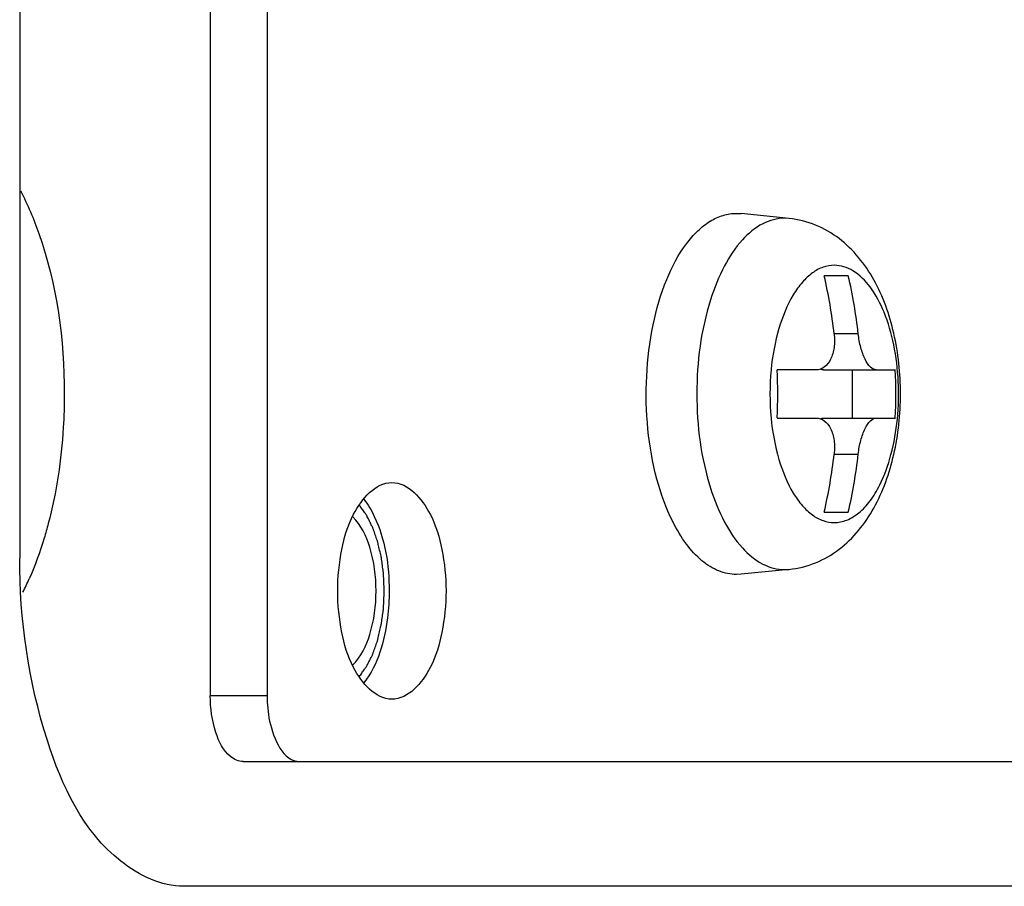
# Model space of a CAD drawing. Header units: millimetres. Extents: x -491 to 2059, y -393 to 795.
# Tile 184 of 256: x 38.98 to 40.48, y -57.85 to -56.53. Entities that reach past the tile are written whole.
import ezdxf

# ---------------------------------------------------------------- set-up
doc = ezdxf.new("R2010")
doc.units = ezdxf.units.MM
doc.header["$LTSCALE"] = 462.55
doc.layers.get('0').update_dxf_attribs({"linetype": 'CONTINUOUS'})
for name, color, linetype in [('_0219_COVER_TOP_PBL92', 7, 'CONTINUOUS'), ('A1002801_SA_CARD_IO_ABL115', 7, 'CONTINUOUS'), ('M1004001_PLATE2_PBL198', 7, 'CONTINUOUS'), ('M2000701_PBL202', 7, 'CONTINUOUS'), ('new_view_12_VBL90', 7, 'CONTINUOUS'), ('P9140101_MACHINE_SCREW_PBL199', 7, 'CONTINUOUS')]:
    doc.layers.add(name, color=color, linetype=linetype)

# ---------------------------------------------------------------- blocks, each defined once
blk = doc.blocks.new('_0219_COVER_TOP_PBL92', base_point=(5130.011, 3376.812))
at = {"layer": '_0219_COVER_TOP_PBL92', "color": 7}
for p, q in [((5298.173, 3371.812), (5298.173, 3351.812)), ((5325.673, 3346.812), (5300.673, 3346.812))]:
    blk.add_line(p, q, dxfattribs=at)
blk.add_open_spline([(5300.673, 3346.812), (5300.33, 3346.812), (5299.288, 3347.318), (5298.403, 3349.231), (5298.173, 3350.875), (5298.173, 3351.812)], degree=3, knots=[0, 0, 0, 0, 0.17175, 0.531383, 1, 1, 1, 1], dxfattribs=at)
blk = doc.blocks.new('M1004001_PLATE2_PBL198', base_point=(5313.326, 3361.812))
at = {"layer": 'M1004001_PLATE2_PBL198', "color": 7}
for p, q in [((5301.077, 3373.912), (5301.077, 3349.712)), ((5301.943, 3373.912), (5301.943, 3349.712)), ((5301.577, 3348.712), (5322.243, 3348.712))]:
    blk.add_line(p, q, dxfattribs=at)
at = {"layer": 'M1004001_PLATE2_PBL198', "color": 2}
blk.add_line((5301.943, 3349.712), (5301.077, 3349.712), dxfattribs=at)
at = {"layer": 'M1004001_PLATE2_PBL198', "color": 7}
for points, knots in [([(5303.018, 3351.312), (5303.018, 3351.523), (5303.061, 3351.929), (5303.233, 3352.535), (5303.591, 3352.962), (5303.843, 3352.962)], [0, 0, 0, 0, 0.324367, 0.612802, 1, 1, 1, 1]), ([(5303.843, 3352.962), (5304.096, 3352.962), (5304.454, 3352.535), (5304.625, 3351.929), (5304.668, 3351.523), (5304.668, 3351.312)], [0, 0, 0, 0, 0.387198, 0.675633, 1, 1, 1, 1]), ([(5303.415, 3352.711), (5303.479, 3352.63), (5303.727, 3352.204), (5303.802, 3351.698), (5303.802, 3351.312)], [0, 0, 0, 0, 0.2106, 1, 1, 1, 1]), ([(5303.843, 3349.662), (5303.591, 3349.662), (5303.233, 3350.088), (5303.061, 3350.694), (5303.018, 3351.1), (5303.018, 3351.312)], [0, 0, 0, 0, 0.387198, 0.675633, 1, 1, 1, 1]), ([(5303.802, 3351.312), (5303.802, 3351.174), (5303.771, 3350.69), (5303.633, 3350.186), (5303.415, 3349.913)], [0, 0, 0, 0, 0.282645, 1, 1, 1, 1]), ([(5304.668, 3351.312), (5304.668, 3351.1), (5304.625, 3350.694), (5304.454, 3350.088), (5304.096, 3349.662), (5303.843, 3349.662)], [0, 0, 0, 0, 0.324367, 0.612802, 1, 1, 1, 1]), ([(5301.577, 3348.712), (5301.509, 3348.712), (5301.3, 3348.813), (5301.123, 3349.195), (5301.077, 3349.524), (5301.077, 3349.712)], [0, 0, 0, 0, 0.17175, 0.531383, 1, 1, 1, 1]), ([(5301.943, 3349.712), (5301.943, 3349.583), (5301.968, 3349.228), (5302.186, 3348.712), (5302.443, 3348.712)], [0, 0, 0, 0, 0.332829, 1, 1, 1, 1])]:
    blk.add_open_spline(points, degree=3, knots=knots, dxfattribs=at)
blk = doc.blocks.new('P9140101_MACHINE_SCREW_PBL199', base_point=(5309.655, 3354.312))
at = {"layer": 'P9140101_MACHINE_SCREW_PBL199', "color": 7}
for p, q in [((5309.093, 3357.062), (5309.163, 3357.058)), ((5309.895, 3356.984), (5309.163, 3357.058)), ((5310.796, 3356.112), (5310.429, 3356.112)), ((5310.306, 3354.678), (5309.713, 3354.678)), ((5310.418, 3354.678), (5311.513, 3354.678)), ((5310.859, 3353.945), (5310.859, 3354.678)), ((5309.713, 3353.945), (5310.306, 3353.945)), ((5310.418, 3353.945), (5311.513, 3353.945)), ((5310.429, 3352.512), (5310.796, 3352.512)), ((5309.895, 3351.639), (5309.163, 3351.565)), ((5309.163, 3351.565), (5309.093, 3351.562))]:
    blk.add_line(p, q, dxfattribs=at)
at = {"layer": 'P9140101_MACHINE_SCREW_PBL199', "color": 2}
for p, q in [((5309.895, 3356.984), (5309.827, 3356.988)), ((5310.948, 3355.228), (5310.581, 3355.228)), ((5310.581, 3353.395), (5310.948, 3353.395)), ((5309.827, 3351.636), (5309.895, 3351.639))]:
    blk.add_line(p, q, dxfattribs=at)
at = {"layer": 'P9140101_MACHINE_SCREW_PBL199', "color": 7}
for centre, radius, start, end in [((5302.673, 3354.323), 7.96, 6.5275, 12.9826), ((5303.04, 3354.323), 7.96, 6.5275, 12.9826), ((5301.909, 3354.312), 7.813, 357.3094, 2.6895), ((5303.704, 3354.312), 7.817, 357.311, 2.6879), ((5302.673, 3354.3), 7.96, 347.0174, 353.4725), ((5303.04, 3354.3), 7.96, 347.0174, 353.4725)]:
    blk.add_arc(centre, radius, start, end, dxfattribs=at)
at = {"layer": 'P9140101_MACHINE_SCREW_PBL199', "color": 2}
blk.add_arc((5313.48, 3354.312), 3.877, 174.5686, 185.4312, dxfattribs=at)
at = {"layer": 'P9140101_MACHINE_SCREW_PBL199', "color": 7}
for points, knots in [([(5309.093, 3351.562), (5309.002, 3351.562), (5308.809, 3351.602), (5308.545, 3351.77), (5308.309, 3352.032), (5308.063, 3352.447), (5307.853, 3353.036), (5307.724, 3353.785), (5307.705, 3354.576), (5307.799, 3355.346), (5307.996, 3356.032), (5308.247, 3356.512), (5308.493, 3356.797), (5308.683, 3356.947), (5308.884, 3357.04), (5309.025, 3357.062), (5309.093, 3357.062)], [0, 0, 0, 0, 0.041125, 0.086504, 0.138845, 0.199082, 0.303068, 0.419173, 0.54045, 0.659119, 0.76781, 0.860911, 0.900921, 0.936778, 0.969325, 1, 1, 1, 1]), ([(5309.895, 3351.639), (5310.033, 3351.653), (5310.305, 3351.722), (5310.786, 3352.002), (5311.237, 3352.567), (5311.528, 3353.401), (5311.624, 3354.312), (5311.528, 3355.223), (5311.237, 3356.056), (5310.786, 3356.622), (5310.305, 3356.901), (5310.033, 3356.97), (5309.895, 3356.984)], [0, 0, 0, 0, 0.060388, 0.120218, 0.239228, 0.365405, 0.500027, 0.634644, 0.760808, 0.879798, 0.939613, 1, 1, 1, 1]), ([(5310.581, 3355.228), (5310.589, 3355.159), (5310.589, 3355.025), (5310.541, 3354.846), (5310.446, 3354.713), (5310.35, 3354.678), (5310.306, 3354.678)], [0, 0, 0, 0, 0.308436, 0.582351, 0.807631, 1, 1, 1, 1]), ([(5311.223, 3354.678), (5311.191, 3354.678), (5311.116, 3354.727), (5311.043, 3354.851), (5310.98, 3355.024), (5310.956, 3355.157), (5310.948, 3355.228)], [0, 0, 0, 0, 0.147889, 0.372877, 0.668672, 1, 1, 1, 1]), ([(5310.306, 3353.945), (5310.35, 3353.945), (5310.446, 3353.91), (5310.541, 3353.778), (5310.589, 3353.598), (5310.589, 3353.465), (5310.581, 3353.395)], [0, 0, 0, 0, 0.192357, 0.417651, 0.691571, 1, 1, 1, 1]), ([(5310.948, 3353.395), (5310.956, 3353.466), (5310.98, 3353.599), (5311.043, 3353.773), (5311.116, 3353.897), (5311.191, 3353.945), (5311.223, 3353.945)], [0, 0, 0, 0, 0.331333, 0.627135, 0.852131, 1, 1, 1, 1])]:
    blk.add_open_spline(points, degree=3, knots=knots, dxfattribs=at)
at = {"layer": 'P9140101_MACHINE_SCREW_PBL199', "color": 2}
for points, knots in [([(5309.827, 3356.988), (5309.713, 3356.988), (5309.464, 3356.919), (5309.148, 3356.65), (5308.883, 3356.247), (5308.754, 3355.924), (5308.698, 3355.747)], [0, 0, 0, 0, 0.192958, 0.416567, 0.685605, 1, 1, 1, 1]), ([(5310.583, 3356.271), (5310.526, 3356.271), (5310.406, 3356.25), (5310.239, 3356.157), (5310.085, 3356.011), (5309.892, 3355.737), (5309.712, 3355.287), (5309.641, 3354.891), (5309.62, 3354.679)], [0, 0, 0, 0, 0.085447, 0.17791, 0.282302, 0.400914, 0.679385, 1, 1, 1, 1]), ([(5310.583, 3352.352), (5310.648, 3352.352), (5310.785, 3352.381), (5310.973, 3352.5), (5311.142, 3352.687), (5311.317, 3352.983), (5311.466, 3353.403), (5311.558, 3353.936), (5311.572, 3354.5), (5311.505, 3355.049), (5311.365, 3355.538), (5311.16, 3355.929), (5310.901, 3356.198), (5310.682, 3356.271), (5310.583, 3356.271)], [0, 0, 0, 0, 0.041163, 0.086585, 0.138977, 0.199271, 0.303355, 0.41957, 0.54096, 0.65974, 0.768534, 0.861722, 0.937318, 1, 1, 1, 1]), ([(5308.698, 3355.747), (5308.551, 3355.286), (5308.427, 3354.312), (5308.551, 3353.337), (5308.698, 3352.877)], [0, 0, 0, 0, 0.5, 1, 1, 1, 1]), ([(5309.62, 3353.945), (5309.641, 3353.732), (5309.712, 3353.336), (5309.892, 3352.887), (5310.085, 3352.612), (5310.239, 3352.466), (5310.406, 3352.374), (5310.526, 3352.352), (5310.583, 3352.352)], [0, 0, 0, 0, 0.320615, 0.599085, 0.717697, 0.82209, 0.914552, 1, 1, 1, 1]), ([(5308.698, 3352.877), (5308.754, 3352.699), (5308.883, 3352.376), (5309.148, 3351.973), (5309.464, 3351.704), (5309.713, 3351.636), (5309.827, 3351.636)], [0, 0, 0, 0, 0.314395, 0.583433, 0.807042, 1, 1, 1, 1])]:
    blk.add_open_spline(points, degree=3, knots=knots, dxfattribs=at)
at = {"layer": 'P9140101_MACHINE_SCREW_PBL199', "color": 7}
for points in [[(5310.418, 3354.678), (5310.402, 3354.678), (5310.386, 3354.681), (5310.371, 3354.686)], [(5310.371, 3353.937), (5310.386, 3353.942), (5310.402, 3353.945), (5310.418, 3353.945)]]:
    blk.add_open_spline(points, degree=3, dxfattribs=at)
blk = doc.blocks.new('A1002801_SA_CARD_IO_ABL115', base_point=(5313.326, 3361.812))
at = {"layer": 'M1004001_PLATE2_PBL198'}
blk.add_blockref('M1004001_PLATE2_PBL198', (5313.326, 3361.812), dxfattribs=at)
at = {"layer": 'P9140101_MACHINE_SCREW_PBL199'}
blk.add_blockref('P9140101_MACHINE_SCREW_PBL199', (5309.655, 3354.312), dxfattribs=at)
blk = doc.blocks.new('M2000701_PBL202', base_point=(5311.83, 3361.812))
at = {"layer": 'M2000701_PBL202', "color": 7}
blk.add_arc((5294.295, 3353.273), 4.399, 333.2115, 336.1361, dxfattribs=at)
for points, knots in [([(5298.183, 3357.407), (5298.295, 3357.197), (5298.709, 3356.216), (5298.852, 3355.136), (5298.852, 3354.312)], [0, 0, 0, 0, 0.223843, 1, 1, 1, 1]), ([(5298.852, 3354.312), (5298.852, 3354.141), (5298.832, 3353.477), (5298.734, 3352.814), (5298.609, 3352.337)], [0, 0, 0, 0, 0.256965, 1, 1, 1, 1]), ([(5303.602, 3351.312), (5303.602, 3351.536), (5303.552, 3351.935), (5303.375, 3352.316), (5303.248, 3352.438)], [0, 0, 0, 0, 0.559832, 1, 1, 1, 1]), ([(5298.609, 3352.337), (5298.589, 3352.262), (5298.508, 3351.975), (5298.407, 3351.695), (5298.318, 3351.493)], [0, 0, 0, 0, 0.260271, 1, 1, 1, 1]), ([(5303.248, 3350.185), (5303.375, 3350.307), (5303.552, 3350.688), (5303.602, 3351.088), (5303.602, 3351.312)], [0, 0, 0, 0, 0.440168, 1, 1, 1, 1])]:
    blk.add_open_spline(points, degree=3, knots=knots, dxfattribs=at)
at = {"layer": 'M2000701_PBL202', "color": 134}
for points, knots in [([(5303.727, 3351.312), (5303.726, 3351.344), (5303.723, 3351.409), (5303.719, 3351.491), (5303.717, 3351.548), (5303.715, 3351.58), (5303.71, 3351.611), (5303.705, 3351.651), (5303.699, 3351.698), (5303.693, 3351.746), (5303.687, 3351.785), (5303.683, 3351.817), (5303.677, 3351.847), (5303.664, 3351.9), (5303.65, 3351.96), (5303.638, 3352.013), (5303.631, 3352.043), (5303.626, 3352.067), (5303.618, 3352.086), (5303.609, 3352.113), (5303.592, 3352.16), (5303.576, 3352.206), (5303.562, 3352.246), (5303.556, 3352.263), (5303.551, 3352.277), (5303.546, 3352.289), (5303.535, 3352.309), (5303.521, 3352.337), (5303.504, 3352.372), (5303.486, 3352.407), (5303.472, 3352.435), (5303.462, 3352.456), (5303.456, 3352.467), (5303.449, 3352.476), (5303.44, 3352.488), (5303.419, 3352.516), (5303.389, 3352.559), (5303.361, 3352.597), (5303.347, 3352.616)], [0, 0, 0, 0, 0.0625, 0.125, 0.15625, 0.171875, 0.1875, 0.21875, 0.25, 0.28125, 0.3125, 0.328125, 0.34375, 0.375, 0.4375, 0.46875, 0.484375, 0.5, 0.515625, 0.53125, 0.5625, 0.625, 0.640625, 0.65625, 0.664062, 0.671875, 0.6875, 0.71875, 0.75, 0.78125, 0.8125, 0.828125, 0.835938, 0.84375, 0.859375, 0.875, 0.9375, 1, 1, 1, 1]), ([(5303.347, 3350.007), (5303.361, 3350.026), (5303.388, 3350.063), (5303.418, 3350.105), (5303.438, 3350.132), (5303.447, 3350.144), (5303.454, 3350.153), (5303.46, 3350.164), (5303.47, 3350.184), (5303.484, 3350.213), (5303.502, 3350.247), (5303.519, 3350.282), (5303.534, 3350.311), (5303.544, 3350.33), (5303.55, 3350.342), (5303.554, 3350.356), (5303.56, 3350.373), (5303.575, 3350.414), (5303.592, 3350.462), (5303.609, 3350.509), (5303.618, 3350.537), (5303.626, 3350.556), (5303.63, 3350.579), (5303.638, 3350.609), (5303.65, 3350.66), (5303.663, 3350.72), (5303.676, 3350.771), (5303.682, 3350.801), (5303.686, 3350.833), (5303.692, 3350.872), (5303.698, 3350.92), (5303.705, 3350.967), (5303.71, 3351.006), (5303.715, 3351.038), (5303.717, 3351.071), (5303.719, 3351.129), (5303.723, 3351.212), (5303.726, 3351.278), (5303.727, 3351.312)], [0, 0, 0, 0, 0.0625, 0.125, 0.140625, 0.15625, 0.164062, 0.171875, 0.1875, 0.21875, 0.25, 0.28125, 0.3125, 0.328125, 0.335938, 0.34375, 0.359375, 0.375, 0.4375, 0.46875, 0.484375, 0.5, 0.515625, 0.53125, 0.5625, 0.625, 0.65625, 0.671875, 0.6875, 0.71875, 0.75, 0.78125, 0.8125, 0.828125, 0.84375, 0.875, 0.9375, 1, 1, 1, 1])]:
    blk.add_open_spline(points, degree=3, knots=knots, dxfattribs=at)
blk = doc.blocks.new('NEW_VIEW_12_VBL90', base_point=(5142.492, 3006.638))
at = {"layer": '_0219_COVER_TOP_PBL92'}
blk.add_blockref('_0219_COVER_TOP_PBL92', (5130.011, 3376.812), dxfattribs=at)
at = {"layer": 'A1002801_SA_CARD_IO_ABL115'}
blk.add_blockref('A1002801_SA_CARD_IO_ABL115', (5313.326, 3361.812), dxfattribs=at)
at = {"layer": 'M2000701_PBL202'}
blk.add_blockref('M2000701_PBL202', (5311.83, 3361.812), dxfattribs=at)
blk = doc.blocks.new('W1')
at = {"layer": 'new_view_12_VBL90'}
blk.add_blockref('NEW_VIEW_12_VBL90', (5142.4919, 3006.6379), dxfattribs=at)

msp = doc.modelspace()

# ---------------------------------------------------------------- block references
at = {"xscale": 0.1, "yscale": 0.1, "zscale": 0.1}
msp.add_blockref('W1', (-490.8323, -392.5342), dxfattribs=at)

doc.saveas('drawing.dxf')
